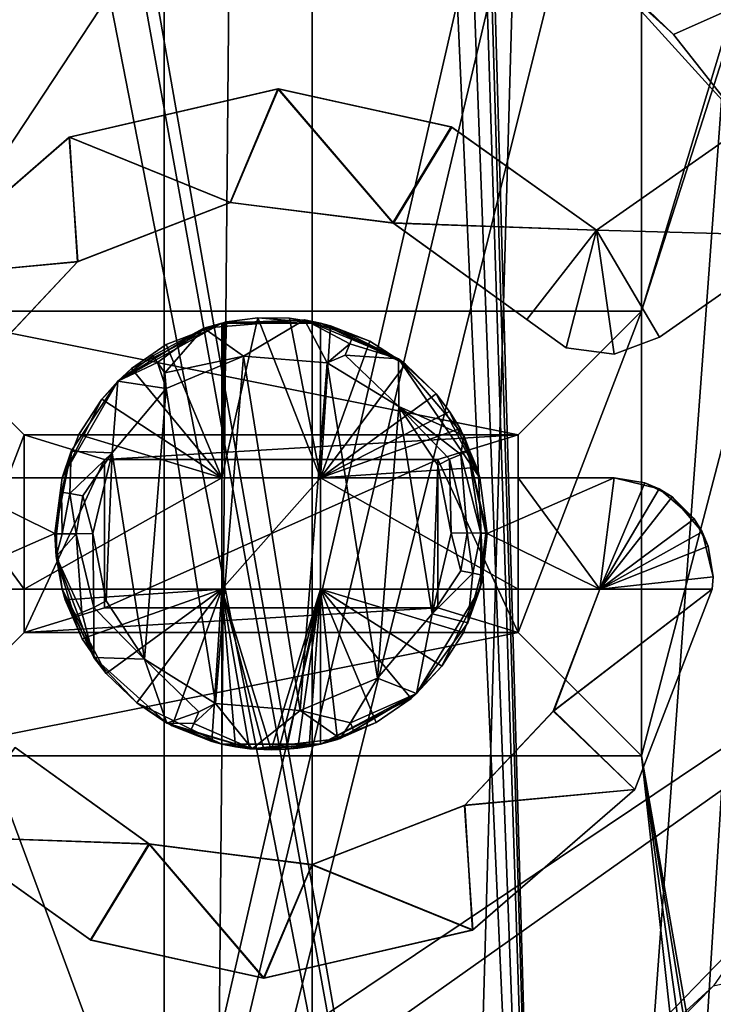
# Model space of a CAD drawing. Extents: x -3 to 104, y -79 to 161.
# Tile 130 of 203: x 65.55 to 71.17, y 48.6 to 56.57. Entities that reach past the tile are written whole.
import ezdxf

# ---------------------------------------------------------------- set-up
doc = ezdxf.new("R2010")
doc.units = 0
doc.header["$MEASUREMENT"] = 0

msp = doc.modelspace()

# ---------------------------------------------------------------- linework, layer by layer
for points in [[(66.720001, 130, -10.3), (63.009998, 0, -10.3), (63.009998, 130, -10.3)], [(66.720001, 0, -10.3), (63.009998, 0, -10.3), (66.720001, 130, -10.3)], [(66.720001, 0, -71.599998), (66.720001, 130, -71.599998), (67.919998, 130, -71.599998)], [(67.919998, 0, -71.599998), (66.720001, 0, -71.599998), (67.919998, 130, -71.599998)], [(66.720001, 130, -71.599998), (66.720001, 0, -10.3), (66.720001, 130, -10.3)], [(66.720001, 0, -71.599998), (66.720001, 0, -10.3), (66.720001, 130, -71.599998)], [(71.629997, 130, -10.3), (67.919998, 0, -10.3), (67.919998, 130, -10.3)], [(71.629997, 0, -10.3), (67.919998, 0, -10.3), (71.629997, 130, -10.3)], [(67.919998, 130, -10.3), (67.919998, 0, -71.599998), (67.919998, 130, -71.599998)], [(67.919998, 0, -10.3), (67.919998, 0, -71.599998), (67.919998, 130, -10.3)], [(60.471001, 19.228001, 17.299999), (60.471001, 126.727997, 17.299999), (72.336403, 70.811302, 17.299999)], [(39.528702, 112.523003), (39.528702, 23.4326), (96.9217, 124.593002)], [(39.528702, 23.4326), (96.9217, 5.4074), (96.9217, 124.593002)], [(5.1713, 6.7213, -72.699997), (95.428703, 123.278999, -72.699997), (5.1713, 123.278999, -72.699997)], [(5.1713, 6.7213, -72.699997), (95.428703, 6.7213, -72.699997), (95.428703, 123.278999, -72.699997)], [(73.5625, 87.685204, -74.699997), (69.927101, 38.094601, -74.699997), (68.6222, 84.107803, -74.699997)], [(73.5625, 87.685204, -74.699997), (70.488503, 38.364899, -74.699997), (69.927101, 38.094601, -74.699997)], [(73.5625, 87.685204, -74.699997), (71.111504, 38.364899, -74.699997), (70.488503, 38.364899, -74.699997)], [(73.5625, 87.685204, -74.699997), (73.5625, 38.3148, -74.699997), (71.111504, 38.364899, -74.699997)], [(37.971001, 29.478001, 18.9), (72.336403, 70.811302, 18.9), (9.6776, 87.4431, 18.9)], [(72.509804, 70.052002, 54.099998), (9.6776, 22.179501, 54.099998), (9.6776, 87.4431, 54.099998)], [(68.6222, 84.107803, -74.699997), (69.927101, 38.094601, -74.699997), (68.566299, 83.989998, -74.699997)], [(68.566299, 83.989998, -74.699997), (69.927101, 38.094601, -74.699997), (68.473198, 83.8965, -74.699997)], [(68.473198, 83.8965, -74.699997), (69.927101, 38.094601, -74.699997), (68.221802, 83.793602, -74.699997)], [(53.037399, 83.789101, -74.699997), (69.927101, 38.094601, -74.699997), (45.672901, 38.094601, -74.699997)], [(60.995499, 83.774101, -74.699997), (69.927101, 38.094601, -74.699997), (53.037399, 83.789101, -74.699997)], [(61.6777, 83.774101, -74.699997), (69.927101, 38.094601, -74.699997), (60.995499, 83.774101, -74.699997)], [(61.9221, 83.774101, -74.699997), (69.927101, 38.094601, -74.699997), (61.6777, 83.774101, -74.699997)], [(67.884399, 83.780998, -74.699997), (69.927101, 38.094601, -74.699997), (61.9221, 83.774101, -74.699997)], [(68.221802, 83.793602, -74.699997), (69.927101, 38.094601, -74.699997), (67.884399, 83.780998, -74.699997)], [(72.509804, 70.052002, 18.9), (72.336403, 70.811302, 18.9), (37.971001, 29.478001, 18.9)], [(60.471001, 19.228001, 17.299999), (72.336403, 70.811302, 17.299999), (72.509804, 70.052002, 17.299999)], [(72.509804, 70.052002, 54.099998), (10.1631, 21.570601, 54.099998), (9.6776, 22.179501, 54.099998)], [(72.509804, 21.570601, 54.099998), (10.1631, 21.570601, 54.099998), (72.509804, 70.052002, 54.099998)], [(39.238899, 29.196899, 18.9), (72.509804, 70.052002, 18.9), (37.971001, 29.478001, 18.9)], [(72.9953, 69.4431, 18.9), (72.509804, 70.052002, 18.9), (39.238899, 29.196899, 18.9)], [(72.509804, 70.052002, 17.299999), (72.9953, 69.4431, 17.299999), (60.471001, 19.228001, 17.299999)], [(70.586403, 54.2113, 55.700001), (75.663101, 70.052002, 55.700001), (75.177597, 69.4431, 55.700001)], [(70.586403, 50.611301, 55.700001), (75.663101, 70.052002, 55.700001), (70.586403, 54.2113, 55.700001)], [(75.663101, 21.570601, 55.700001), (75.663101, 70.052002, 55.700001), (70.586403, 50.611301, 55.700001)], [(80.207298, 56.689499, 18.9), (72.9953, 69.4431, 18.9), (39.238899, 29.196899, 18.9)], [(72.9953, 69.4431, 17.299999), (72.9953, 22.179501, 17.299999), (60.471001, 19.228001, 17.299999)], [(70.586403, 54.2113, 55.700001), (75.177597, 69.4431, 55.700001), (70.586403, 63.311298, 55.700001)], [(64.586403, 54.2113, 55.700001), (70.586403, 63.311298, 55.700001), (64.586403, 63.311298, 55.700001)], [(64.586403, 54.2113, 55.700001), (70.586403, 54.2113, 55.700001), (70.586403, 63.311298, 55.700001)], [(71.520599, 61.958302, 70.414703), (70.341301, 56.9058, 70.591698), (71.426697, 55.710701, 70.581596)], [(70.844002, 56.450699, 69.884903), (71.426697, 55.710701, 70.581596), (70.341301, 56.9058, 70.591698)], [(70.501503, 56.7808, 69.888298), (70.844002, 56.450699, 69.884903), (70.341301, 56.9058, 70.591698)], [(70.501503, 56.7808, 68.937698), (71.899696, 56.922401, 68.8937), (70.844002, 56.450699, 68.934303)], [(70.844002, 56.450699, 68.934303), (71.899696, 56.922401, 68.8937), (71.426697, 55.710701, 68.930496)], [(70.501503, 56.7808, 68.937698), (70.844002, 56.450699, 68.934303), (70.844002, 56.450699, 69.884903)], [(70.501503, 56.7808, 68.937698), (70.844002, 56.450699, 69.884903), (70.501503, 56.7808, 69.888298)], [(40.2691, 28.4063, 18.9), (80.207298, 56.689499, 18.9), (39.238899, 29.196899, 18.9)], [(72.9953, 22.179501, 18.9), (80.207298, 56.689499, 18.9), (40.2691, 28.4063, 18.9)], [(70.844002, 56.450699, 69.884903), (71.426697, 55.710701, 69.881203), (71.426697, 55.710701, 70.581596)], [(70.844002, 56.450699, 69.884903), (70.844002, 56.450699, 68.934303), (71.426697, 55.710701, 69.881203)], [(70.844002, 56.450699, 68.934303), (71.426697, 55.710701, 68.930496), (71.426697, 55.710701, 69.881203)], [(65.951401, 55.6185, 70.030098), (67.639603, 56.010799, 69.980904), (67.255096, 55.090801, 70.005699)], [(67.639603, 56.010799, 69.980904), (65.951401, 55.6185, 70.030098), (67.646797, 56.0107, 70.681)], [(65.951401, 55.6185, 70.030098), (65.955299, 55.620399, 70.730301), (67.646797, 56.0107, 70.681)], [(65.955299, 55.620399, 70.730301), (67.257698, 55.091099, 70.705902), (67.646797, 56.0107, 70.681)], [(67.255096, 55.090801, 70.005699), (67.639603, 56.010799, 69.980904), (68.571098, 54.925201, 69.973602)], [(67.646797, 56.0107, 70.681), (67.257698, 55.091099, 70.705902), (68.5774, 54.922699, 70.673798)], [(68.571098, 54.925201, 69.973602), (67.639603, 56.010799, 69.980904), (69.044502, 55.702599, 69.948799)], [(67.639603, 56.010799, 69.980904), (67.646797, 56.0107, 70.681), (69.048798, 55.700699, 70.649002)], [(69.044502, 55.702599, 69.948799), (67.639603, 56.010799, 69.980904), (69.048798, 55.700699, 70.649002)], [(67.646797, 56.0107, 70.681), (68.5774, 54.922699, 70.673798), (69.048798, 55.700699, 70.649002)], [(68.571098, 54.925201, 69.973602), (69.044502, 55.702599, 69.948799), (70.219902, 54.8657, 69.928902)], [(69.044502, 55.702599, 69.948799), (69.048798, 55.700699, 70.649002), (70.219902, 54.8657, 70.628998)], [(70.219902, 54.8657, 69.928902), (69.044502, 55.702599, 69.948799), (70.219902, 54.8657, 70.628998)], [(70.219902, 54.8657, 70.628998), (71.900803, 54.8218, 70.580803), (71.426697, 55.710701, 70.581596)], [(70.219902, 54.8657, 69.928902), (71.426697, 55.710701, 69.881203), (71.900803, 54.821899, 69.880699)], [(70.219902, 54.8657, 70.628998), (71.426697, 55.710701, 70.581596), (70.219902, 54.8657, 69.928902)], [(70.219902, 54.8657, 69.928902), (71.426697, 55.710701, 70.581596), (71.426697, 55.710701, 69.881203)], [(69.048798, 55.700699, 70.649002), (68.5774, 54.922699, 70.673798), (70.219902, 54.8657, 70.628998)], [(64.641502, 54.481701, 70.077904), (64.642303, 54.4828, 70.778099), (65.955299, 55.620399, 70.730301)], [(65.951401, 55.6185, 70.030098), (64.641502, 54.481701, 70.077904), (65.955299, 55.620399, 70.730301)], [(64.641502, 54.481701, 70.077904), (65.951401, 55.6185, 70.030098), (66.022003, 54.611801, 70.043198)], [(64.642303, 54.4828, 70.778099), (66.0187, 54.609402, 70.743599), (65.955299, 55.620399, 70.730301)], [(66.022003, 54.611801, 70.043198), (65.951401, 55.6185, 70.030098), (67.255096, 55.090801, 70.005699)], [(65.955299, 55.620399, 70.730301), (66.0187, 54.609402, 70.743599), (67.257698, 55.091099, 70.705902)], [(66.0187, 54.609402, 70.743599), (66.022003, 54.611801, 70.043198), (67.257698, 55.091099, 70.705902)], [(66.022003, 54.611801, 70.043198), (67.255096, 55.090801, 70.005699), (67.257698, 55.091099, 70.705902)], [(67.257698, 55.091099, 70.705902), (67.255096, 55.090801, 70.005699), (68.5774, 54.922699, 70.673798)], [(67.255096, 55.090801, 70.005699), (68.571098, 54.925201, 69.973602), (68.5774, 54.922699, 70.673798)], [(68.5774, 54.922699, 70.673798), (68.571098, 54.925201, 69.973602), (69.657303, 54.1437, 70.653801)], [(68.571098, 54.925201, 69.973602), (69.657204, 54.143799, 69.954002), (69.657303, 54.1437, 70.653801)], [(68.571098, 54.925201, 69.973602), (70.219902, 54.8657, 69.928902), (69.657204, 54.143799, 69.954002)], [(68.5774, 54.922699, 70.673798), (69.657303, 54.1437, 70.653801), (70.219902, 54.8657, 70.628998)], [(69.657204, 54.143799, 69.954002), (70.219902, 54.8657, 69.928902), (69.974602, 53.914001, 69.947701)], [(70.219902, 54.8657, 70.628998), (69.657303, 54.1437, 70.653801), (69.974602, 53.914001, 70.648102)], [(70.219902, 54.8657, 70.628998), (69.974602, 53.914001, 70.648102), (70.363197, 53.862499, 70.637703)], [(69.974602, 53.914001, 69.947701), (70.219902, 54.8657, 69.928902), (70.363197, 53.862499, 69.937302)], [(70.219902, 54.8657, 70.628998), (70.363197, 53.862499, 70.637703), (70.729599, 54.001801, 70.625099)], [(70.219902, 54.8657, 70.628998), (70.729599, 54.001801, 70.625099), (71.900803, 54.8218, 70.580803)], [(70.729599, 54.001801, 69.925301), (70.219902, 54.8657, 69.928902), (71.900803, 54.821899, 69.880699)], [(70.363197, 53.862499, 69.937302), (70.219902, 54.8657, 69.928902), (70.729599, 54.001801, 69.925301)], [(71.900803, 54.8218, 70.580803), (70.729599, 54.001801, 69.925301), (71.900803, 54.821899, 69.880699)], [(71.900803, 54.8218, 70.580803), (70.729599, 54.001801, 70.625099), (70.729599, 54.001801, 69.925301)], [(64.641502, 54.481701, 70.077904), (66.022003, 54.611801, 70.043198), (65.301498, 53.849701, 70.069801)], [(64.642303, 54.4828, 70.778099), (65.298401, 53.8447, 70.770203), (66.0187, 54.609402, 70.743599)], [(65.298401, 53.8447, 70.770203), (65.301498, 53.849701, 70.069801), (66.0187, 54.609402, 70.743599)], [(65.301498, 53.849701, 70.069801), (66.022003, 54.611801, 70.043198), (66.0187, 54.609402, 70.743599)], [(64.586403, 54.2113, 55.700001), (64.586403, 54.2113, 57.200001), (70.586403, 54.2113, 55.700001)], [(70.586403, 54.2113, 55.700001), (64.586403, 54.2113, 57.200001), (70.586403, 54.2113, 57.200001)], [(69.586403, 53.2113, 57.5), (64.586403, 54.2113, 57.200001), (65.586403, 53.2113, 57.5)], [(70.586403, 54.2113, 57.200001), (64.586403, 54.2113, 57.200001), (69.586403, 53.2113, 57.5)], [(64.586403, 54.2113, 57.200001), (64.586403, 50.611301, 57.200001), (65.586403, 53.2113, 57.5)], [(69.586403, 51.611301, 57.5), (70.586403, 54.2113, 57.200001), (69.586403, 53.2113, 57.5)], [(70.586403, 50.611301, 57.200001), (70.586403, 54.2113, 57.200001), (69.586403, 51.611301, 57.5)], [(70.586403, 54.2113, 57.200001), (70.586403, 50.611301, 55.700001), (70.586403, 54.2113, 55.700001)], [(70.586403, 50.611301, 57.200001), (70.586403, 50.611301, 55.700001), (70.586403, 54.2113, 57.200001)], [(67.186302, 54.114899, 70.720497), (66.345802, 53.645599, 70.9944), (67.0429, 54.074402, 70.976898)], [(66.455002, 53.746399, 70.042603), (66.345802, 53.645599, 70.9944), (67.186302, 54.114899, 70.720497)], [(66.736702, 53.9412, 70.033501), (66.455002, 53.746399, 70.042603), (67.186302, 54.114899, 70.720497)], [(67.186302, 54.114899, 70.020203), (66.736702, 53.9412, 70.033501), (67.186302, 54.114899, 70.720497)], [(67.186302, 54.114899, 70.020203), (67.186302, 52.861301, 70.032303), (66.736702, 53.9412, 70.033501)], [(67.857803, 54.140202, 70.958504), (67.186302, 54.114899, 70.720497), (67.0429, 54.074402, 70.976898)], [(67.857803, 54.140202, 70.958504), (67.0429, 54.074402, 70.976898), (67.3638, 53.845699, 71.268097)], [(67.478798, 54.158001, 58.200001), (67.186302, 52.861301, 58.200001), (67.2257, 54.123699, 58.200001)], [(67.986397, 52.861301, 58.200001), (67.186302, 52.861301, 58.200001), (67.478798, 54.158001, 58.200001)], [(67.986397, 54.114899, 70.699799), (67.186302, 54.114899, 70.720497), (67.857803, 54.140202, 70.958504)], [(67.2257, 54.123699, 58.200001), (67.186302, 52.861301, 58.200001), (67.212502, 54.120899, 58.200001)], [(67.186302, 54.114899, 70.020203), (67.2257, 54.123699, 70.019096), (67.199402, 54.117901, 58.200001)], [(67.186302, 54.114899, 70.720497), (67.2257, 54.123699, 70.019096), (67.186302, 54.114899, 70.020203)], [(67.186302, 54.114899, 70.720497), (67.986397, 54.114899, 70.699799), (67.2257, 54.123699, 70.019096)], [(67.212502, 54.120899, 58.200001), (67.186302, 52.861301, 58.200001), (67.199402, 54.117901, 58.200001)], [(67.199402, 54.117901, 58.200001), (67.186302, 52.861301, 58.200001), (67.186302, 54.114899, 58.200001)], [(67.186302, 54.114899, 70.020203), (67.199402, 54.117901, 58.200001), (67.186302, 54.114899, 58.200001)], [(67.186302, 52.861301, 58.200001), (67.186302, 54.114899, 70.020203), (67.186302, 54.114899, 58.200001)], [(67.186302, 52.861301, 58.200001), (67.186302, 52.861301, 70.032303), (67.186302, 54.114899, 70.020203)], [(67.2257, 54.123699, 70.019096), (67.212502, 54.120899, 58.200001), (67.199402, 54.117901, 58.200001)], [(67.2257, 54.123699, 70.019096), (67.2257, 54.123699, 58.200001), (67.212502, 54.120899, 58.200001)], [(67.2257, 54.123699, 70.019096), (67.478798, 54.158001, 58.200001), (67.2257, 54.123699, 58.200001)], [(67.2257, 54.123699, 70.019096), (67.986397, 54.114899, 69.999496), (67.478798, 54.158001, 58.200001)], [(67.986397, 54.114899, 70.699799), (67.986397, 54.114899, 69.999496), (67.2257, 54.123699, 70.019096)], [(67.857803, 54.140202, 70.958504), (67.3638, 53.845699, 71.268097), (68.041298, 53.793301, 71.251099)], [(67.7342, 54.154999, 58.200001), (67.986397, 52.861301, 58.200001), (67.478798, 54.158001, 58.200001)], [(67.986397, 54.114899, 69.999496), (67.7342, 54.154999, 58.200001), (67.478798, 54.158001, 58.200001)], [(67.986397, 54.114899, 58.200001), (67.986397, 52.861301, 58.200001), (67.7342, 54.154999, 58.200001)], [(67.986397, 54.114899, 69.999496), (67.986397, 54.114899, 58.200001), (67.7342, 54.154999, 58.200001)], [(68.617203, 53.825699, 70.943298), (67.986397, 54.114899, 70.699799), (67.857803, 54.140202, 70.958504)], [(68.224197, 53.947102, 71.158997), (67.857803, 54.140202, 70.958504), (68.041298, 53.793301, 71.251099)], [(68.247002, 54.007999, 71.057297), (68.617203, 53.825699, 70.943298), (67.857803, 54.140202, 70.958504)], [(68.247002, 54.007999, 71.057297), (67.857803, 54.140202, 70.958504), (68.224197, 53.947102, 71.158997)], [(68.0681, 54.0937, 69.997597), (67.986397, 54.114899, 69.999496), (67.986397, 54.114899, 70.699799)], [(68.386497, 53.967602, 69.990501), (68.0681, 54.0937, 69.997597), (67.986397, 54.114899, 70.699799)], [(68.675102, 53.781399, 69.984802), (67.986397, 54.114899, 70.699799), (68.617203, 53.825699, 70.943298)], [(68.675102, 53.781399, 69.984802), (68.386497, 53.967602, 69.990501), (67.986397, 54.114899, 70.699799)], [(67.986397, 54.114899, 69.999496), (67.986397, 52.861301, 58.200001), (67.986397, 54.114899, 58.200001)], [(67.986504, 52.861301, 70.011497), (67.986397, 52.861301, 58.200001), (67.986397, 54.114899, 69.999496)], [(67.986397, 54.114899, 69.999496), (68.0681, 54.0937, 69.997597), (67.986504, 52.861301, 70.011497)], [(69.657204, 54.143799, 69.954002), (69.974602, 53.914001, 70.648102), (69.657303, 54.1437, 70.653801)], [(69.657204, 54.143799, 69.954002), (69.974602, 53.914001, 69.947701), (69.974602, 53.914001, 70.648102)], [(66.627899, 53.849998, 71.0951), (67.0429, 54.074402, 70.976898), (66.345802, 53.645599, 70.9944)], [(66.627899, 53.849998, 71.0951), (66.667503, 53.7957, 71.198097), (67.0429, 54.074402, 70.976898)], [(66.667503, 53.7957, 71.198097), (66.726196, 53.711201, 71.265404), (67.0429, 54.074402, 70.976898)], [(66.726196, 53.711201, 71.265404), (67.3638, 53.845699, 71.268097), (67.0429, 54.074402, 70.976898)], [(68.0681, 54.0937, 69.997597), (68.386497, 53.967602, 69.990501), (67.986504, 52.861301, 70.011497)], [(68.675102, 53.781399, 69.984802), (67.986504, 52.861301, 70.011497), (68.386497, 53.967602, 69.990501)], [(68.247002, 54.007999, 71.057297), (68.224197, 53.947102, 71.158997), (68.617203, 53.825699, 70.943298)], [(70.363197, 53.862499, 69.937302), (70.729599, 54.001801, 69.925301), (70.729599, 54.001801, 70.625099)], [(70.363197, 53.862499, 69.937302), (70.729599, 54.001801, 70.625099), (70.363197, 53.862499, 70.637703)], [(67.186302, 52.861301, 70.032303), (66.455002, 53.746399, 70.042603), (66.736702, 53.9412, 70.033501)], [(68.224197, 53.947102, 71.158997), (68.041298, 53.793301, 71.251099), (68.187302, 53.854198, 71.226898)], [(68.224197, 53.947102, 71.158997), (68.187302, 53.854198, 71.226898), (68.617203, 53.825699, 70.943298)], [(69.974602, 53.914001, 69.947701), (70.363197, 53.862499, 70.637703), (69.974602, 53.914001, 70.648102)], [(69.974602, 53.914001, 69.947701), (70.363197, 53.862499, 69.937302), (70.363197, 53.862499, 70.637703)], [(66.627899, 53.849998, 71.0951), (66.345802, 53.645599, 70.9944), (66.667503, 53.7957, 71.198097)], [(66.667503, 53.7957, 71.198097), (66.345802, 53.645599, 70.9944), (66.737503, 53.584599, 71.287003)], [(66.667503, 53.7957, 71.198097), (66.737503, 53.584599, 71.287003), (66.726196, 53.711201, 71.265404)], [(66.726196, 53.711201, 71.265404), (66.737503, 53.584599, 71.287003), (67.3638, 53.845699, 71.268097)], [(66.737503, 53.584599, 71.287003), (67.136902, 51.035999, 71.291199), (67.3638, 53.845699, 71.268097)], [(67.3638, 53.845699, 71.268097), (67.136902, 51.035999, 71.291199), (67.820503, 50.979698, 71.273499)], [(67.3638, 53.845699, 71.268097), (67.820503, 50.979698, 71.273499), (68.041298, 53.793301, 71.251099)], [(68.041298, 53.793301, 71.251099), (67.820503, 50.979698, 71.273499), (68.448196, 51.240101, 71.256798)], [(68.187302, 53.854198, 71.226898), (68.041298, 53.793301, 71.251099), (68.620796, 53.438301, 71.2397)], [(68.041298, 53.793301, 71.251099), (68.448196, 51.240101, 71.256798), (68.620796, 53.438301, 71.2397)], [(68.187302, 53.854198, 71.226898), (68.620796, 53.438301, 71.2397), (68.617203, 53.825699, 70.943298)], [(69.277496, 52.861301, 70.676399), (68.617203, 53.825699, 70.943298), (69.1465, 53.203602, 70.9347)], [(68.9216, 53.5425, 69.980598), (68.617203, 53.825699, 70.943298), (69.277496, 52.861301, 70.676399)], [(68.9216, 53.5425, 69.980598), (68.675102, 53.781399, 69.984802), (68.617203, 53.825699, 70.943298)], [(69.1465, 53.203602, 70.9347), (68.617203, 53.825699, 70.943298), (68.620796, 53.438301, 71.2397)], [(66.455002, 53.746399, 70.042603), (66.215897, 53.4995, 70.051102), (66.345802, 53.645599, 70.9944)], [(67.186302, 52.861301, 70.032303), (66.215897, 53.4995, 70.051102), (66.455002, 53.746399, 70.042603)], [(68.9216, 53.5425, 69.980598), (67.986504, 52.861301, 70.011497), (68.675102, 53.781399, 69.984802)], [(66.345802, 53.645599, 70.9944), (65.895203, 52.861301, 70.764), (65.967903, 53.0769, 71.0056)], [(66.215897, 53.4995, 70.051102), (65.895203, 52.861301, 70.764), (66.345802, 53.645599, 70.9944)], [(66.345802, 53.645599, 70.9944), (65.967903, 53.0769, 71.0056), (66.298599, 53.065498, 71.303101)], [(66.345802, 53.645599, 70.9944), (66.298599, 53.065498, 71.303101), (66.737503, 53.584599, 71.287003)], [(66.298599, 53.065498, 71.303101), (66.560699, 51.394699, 71.305298), (66.737503, 53.584599, 71.287003)], [(66.737503, 53.584599, 71.287003), (66.560699, 51.394699, 71.305298), (67.136902, 51.035999, 71.291199)], [(66.215897, 53.4995, 70.051102), (66.030296, 53.211899, 70.058296), (65.895203, 52.861301, 70.764)], [(67.186302, 52.861301, 70.032303), (66.030296, 53.211899, 70.058296), (66.215897, 53.4995, 70.051102)], [(69.031197, 53.398602, 69.978996), (67.986504, 52.861301, 70.011497), (68.9216, 53.5425, 69.980598)], [(69.031197, 53.398602, 69.978996), (68.9216, 53.5425, 69.980598), (69.277496, 52.861301, 70.676399)], [(69.116302, 53.260899, 69.977898), (67.986504, 52.861301, 70.011497), (69.031197, 53.398602, 69.978996)], [(68.620796, 53.438301, 71.2397), (68.448196, 51.240101, 71.256798), (68.889702, 51.760799, 71.243797)], [(69.031197, 53.013901, 71.212303), (68.620796, 53.438301, 71.2397), (68.935501, 52.9655, 71.235603)], [(69.122597, 53.052299, 71.144302), (68.620796, 53.438301, 71.2397), (69.031197, 53.013901, 71.212303)], [(69.122597, 53.052299, 71.144302), (69.1465, 53.203602, 70.9347), (68.620796, 53.438301, 71.2397)], [(68.620796, 53.438301, 71.2397), (68.889702, 51.760799, 71.243797), (68.935501, 52.9655, 71.235603)], [(69.116302, 53.260899, 69.977898), (69.031197, 53.398602, 69.978996), (69.277496, 52.861301, 70.676399)], [(69.252701, 52.945999, 69.976898), (67.986504, 52.861301, 70.011497), (69.116302, 53.260899, 69.977898)], [(69.252701, 52.945999, 69.976898), (69.116302, 53.260899, 69.977898), (69.277496, 52.861301, 70.676399)], [(65.586403, 53.2113, 57.5), (64.586403, 50.611301, 57.200001), (65.586403, 51.611301, 57.5)], [(65.586403, 53.2113, 57.5), (66.236397, 53.011299, 57.5), (69.586403, 53.2113, 57.5)], [(65.586403, 51.611301, 57.5), (66.236397, 53.011299, 57.5), (65.586403, 53.2113, 57.5)], [(66.030296, 53.211899, 70.058296), (65.895203, 52.861301, 70.064499), (65.895203, 52.861301, 70.764)], [(67.186302, 52.861301, 70.032303), (65.895203, 52.861301, 70.064499), (66.030296, 53.211899, 70.058296)], [(66.236397, 53.011299, 57.5), (68.936401, 53.011299, 57.5), (69.586403, 53.2113, 57.5)], [(69.586403, 51.611301, 57.5), (69.586403, 53.2113, 57.5), (68.936401, 53.011299, 57.5)], [(69.181801, 53.0774, 71.0429), (69.1465, 53.203602, 70.9347), (69.122597, 53.052299, 71.144302)], [(69.336403, 52.4128, 70.934402), (69.277496, 52.861301, 70.676399), (69.1465, 53.203602, 70.9347)], [(69.181801, 53.0774, 71.0429), (69.336403, 52.4128, 70.934402), (69.1465, 53.203602, 70.9347)], [(65.895203, 52.861301, 70.764), (65.836403, 52.409698, 71.011902), (65.967903, 53.0769, 71.0056)], [(65.8908, 52.747101, 71.1194), (65.967903, 53.0769, 71.0056), (65.836403, 52.409698, 71.011902)], [(65.8908, 52.747101, 71.1194), (65.958298, 52.735001, 71.223099), (65.967903, 53.0769, 71.0056)], [(65.958298, 52.735001, 71.223099), (66.298599, 53.065498, 71.303101), (65.967903, 53.0769, 71.0056)], [(69.181801, 53.0774, 71.0429), (69.122597, 53.052299, 71.144302), (69.283302, 52.415401, 71.107101)], [(69.181801, 53.0774, 71.0429), (69.283302, 52.415401, 71.107101), (69.324203, 52.414501, 71.021599)], [(69.181801, 53.0774, 71.0429), (69.324203, 52.414501, 71.021599), (69.336403, 52.4128, 70.934402)], [(65.586403, 51.611301, 57.5), (66.236397, 51.811298, 57.5), (66.236397, 53.011299, 57.5)], [(65.958298, 52.735001, 71.223099), (66.061302, 52.7155, 71.2901), (66.298599, 53.065498, 71.303101)], [(66.061302, 52.7155, 71.2901), (66.143501, 52.411999, 71.311798), (66.298599, 53.065498, 71.303101)], [(66.143501, 52.411999, 71.311798), (66.250702, 51.866299, 71.311699), (66.298599, 53.065498, 71.303101)], [(66.236397, 53.011299, 57.5), (66.236397, 53.011299, 58.200001), (68.936401, 53.011299, 57.5)], [(68.936401, 53.011299, 57.5), (66.236397, 53.011299, 58.200001), (68.936401, 53.011299, 58.200001)], [(66.236397, 51.811298, 57.5), (66.236397, 53.011299, 58.200001), (66.236397, 53.011299, 57.5)], [(66.236397, 51.811298, 58.200001), (66.236397, 53.011299, 58.200001), (66.236397, 51.811298, 57.5)], [(66.236397, 51.811298, 58.200001), (68.936401, 53.011299, 58.200001), (66.236397, 53.011299, 58.200001)], [(66.236397, 51.811298, 58.200001), (68.936401, 51.811298, 58.200001), (68.936401, 53.011299, 58.200001)], [(66.298599, 53.065498, 71.303101), (66.250702, 51.866299, 71.311699), (66.560699, 51.394699, 71.305298)], [(69.031197, 53.013901, 71.212303), (68.935501, 52.9655, 71.235603), (69.044899, 52.4142, 71.236603)], [(68.936401, 51.811298, 57.5), (69.586403, 51.611301, 57.5), (68.936401, 53.011299, 57.5)], [(68.936401, 53.011299, 57.5), (68.936401, 51.811298, 58.200001), (68.936401, 51.811298, 57.5)], [(68.936401, 53.011299, 58.200001), (68.936401, 51.811298, 58.200001), (68.936401, 53.011299, 57.5)], [(69.122597, 53.052299, 71.144302), (69.031197, 53.013901, 71.212303), (69.175003, 52.415798, 71.202797)], [(69.031197, 53.013901, 71.212303), (69.044899, 52.4142, 71.236603), (69.175003, 52.415798, 71.202797)], [(69.122597, 53.052299, 71.144302), (69.175003, 52.415798, 71.202797), (69.283302, 52.415401, 71.107101)], [(69.277496, 52.861301, 69.976799), (67.986504, 52.861301, 70.011497), (69.252701, 52.945999, 69.976898)], [(68.935501, 52.9655, 71.235603), (68.889702, 51.760799, 71.243797), (69.044899, 52.4142, 71.236603)], [(69.277496, 52.861301, 69.976799), (69.252701, 52.945999, 69.976898), (69.277496, 52.861301, 70.676399)], [(64.924202, 52.861301, 70.787201), (64.808403, 51.9613, 70.795403), (65.836403, 52.411301, 70.766899)], [(64.808403, 51.9613, 70.095901), (64.924202, 52.861301, 70.087799), (65.586403, 51.9613, 70.077499)], [(64.924202, 52.861301, 70.787201), (65.836403, 52.411301, 70.766899), (65.895203, 52.861301, 70.764)], [(64.924202, 52.861301, 70.087799), (64.924202, 52.861301, 70.787201), (65.586403, 52.861301, 70.071999)], [(65.586403, 52.861301, 70.071999), (64.924202, 52.861301, 70.787201), (65.895203, 52.861301, 70.764)], [(65.586403, 51.9613, 70.077499), (64.924202, 52.861301, 70.087799), (65.586403, 52.861301, 70.071999)], [(65.586403, 52.861301, 58.200001), (65.895203, 52.861301, 70.064499), (67.186302, 52.861301, 58.200001)], [(65.586403, 52.861301, 58.200001), (65.586403, 52.861301, 70.071999), (65.895203, 52.861301, 70.064499)], [(65.586403, 52.861301, 70.071999), (65.895203, 52.861301, 70.764), (65.895203, 52.861301, 70.064499)], [(65.586403, 51.9613, 58.200001), (65.586403, 51.9613, 70.077499), (65.586403, 52.861301, 70.071999)], [(65.586403, 51.9613, 58.200001), (65.586403, 52.861301, 70.071999), (65.586403, 52.861301, 58.200001)], [(67.186302, 52.861301, 58.200001), (65.586403, 51.9613, 58.200001), (65.586403, 52.861301, 58.200001)], [(67.186302, 51.9613, 58.200001), (65.586403, 51.9613, 58.200001), (67.186302, 52.861301, 58.200001)], [(65.895203, 52.861301, 70.764), (65.836403, 52.411301, 70.766899), (65.836403, 52.409698, 71.011902)], [(67.186302, 52.861301, 58.200001), (65.895203, 52.861301, 70.064499), (67.186302, 52.861301, 70.032303)], [(67.986397, 52.861301, 58.200001), (67.186302, 51.9613, 58.200001), (67.186302, 52.861301, 58.200001)], [(67.986397, 51.9613, 58.200001), (67.186302, 51.9613, 58.200001), (67.986397, 52.861301, 58.200001)], [(67.986397, 52.861301, 58.200001), (69.277496, 52.861301, 69.976799), (69.586403, 52.861301, 58.200001)], [(67.986397, 52.861301, 58.200001), (67.986504, 52.861301, 70.011497), (69.277496, 52.861301, 69.976799)], [(69.586403, 51.9613, 58.200001), (67.986397, 52.861301, 58.200001), (69.586403, 52.861301, 58.200001)], [(69.586403, 51.9613, 58.200001), (67.986397, 51.9613, 58.200001), (67.986397, 52.861301, 58.200001)], [(69.277496, 52.861301, 70.676399), (69.336403, 52.411301, 70.677803), (70.364304, 52.861301, 70.646004)], [(69.586403, 52.861301, 58.200001), (69.277496, 52.861301, 69.976799), (69.586403, 52.861301, 69.9683)], [(69.277496, 52.861301, 69.976799), (69.277496, 52.861301, 70.676399), (69.586403, 52.861301, 69.9683)], [(69.586403, 52.861301, 69.9683), (69.277496, 52.861301, 70.676399), (70.364304, 52.861301, 70.646004)], [(69.336403, 52.411301, 70.677803), (69.277496, 52.861301, 70.676399), (69.336403, 52.4128, 70.934402)], [(69.336403, 52.411301, 70.677803), (70.248596, 51.9613, 70.6548), (70.364304, 52.861301, 70.646004)], [(70.364403, 52.861301, 69.946503), (70.248596, 51.9613, 69.9552), (69.586403, 52.861301, 69.9683)], [(70.248596, 51.9613, 69.9552), (69.586403, 51.9613, 69.973701), (69.586403, 52.861301, 69.9683)], [(70.364403, 52.861301, 69.946503), (69.586403, 52.861301, 69.9683), (70.364304, 52.861301, 70.646004)], [(69.586403, 52.861301, 69.9683), (69.586403, 51.9613, 58.200001), (69.586403, 52.861301, 58.200001)], [(69.586403, 51.9613, 69.973701), (69.586403, 51.9613, 58.200001), (69.586403, 52.861301, 69.9683)], [(70.364304, 52.861301, 70.646004), (70.248596, 51.9613, 70.6548), (70.7276, 52.773998, 70.6371)], [(70.611603, 52.822102, 69.939796), (70.248596, 51.9613, 69.9552), (70.364403, 52.861301, 69.946503)], [(70.611603, 52.822102, 69.939796), (70.364403, 52.861301, 69.946503), (70.364304, 52.861301, 70.646004)], [(70.611603, 52.822102, 69.939796), (70.364304, 52.861301, 70.646004), (70.7276, 52.773998, 70.6371)], [(70.834602, 52.708401, 69.934196), (70.248596, 51.9613, 69.9552), (70.611603, 52.822102, 69.939796)], [(70.7276, 52.773998, 70.6371), (70.248596, 51.9613, 70.6548), (71.011597, 52.531399, 70.630501)], [(70.834602, 52.708401, 69.934196), (70.611603, 52.822102, 69.939796), (70.7276, 52.773998, 70.6371)], [(70.834602, 52.708401, 69.934196), (70.7276, 52.773998, 70.6371), (71.011597, 52.531399, 70.630501)], [(65.8908, 52.747101, 71.1194), (65.836403, 52.409698, 71.011902), (65.849998, 52.4091, 71.101196)], [(65.8908, 52.747101, 71.1194), (65.849998, 52.4091, 71.101196), (65.893898, 52.409302, 71.1884)], [(65.8908, 52.747101, 71.1194), (65.893898, 52.409302, 71.1884), (65.958298, 52.735001, 71.223099)], [(65.958298, 52.735001, 71.223099), (65.893898, 52.409302, 71.1884), (66.008698, 52.41, 71.283302)], [(65.958298, 52.735001, 71.223099), (66.008698, 52.41, 71.283302), (66.061302, 52.7155, 71.2901)], [(66.061302, 52.7155, 71.2901), (66.008698, 52.41, 71.283302), (66.143501, 52.411999, 71.311798)], [(71.077202, 52.4244, 69.928902), (70.248596, 51.9613, 69.9552), (70.834602, 52.708401, 69.934196)], [(71.077202, 52.4244, 69.928902), (70.834602, 52.708401, 69.934196), (71.011597, 52.531399, 70.630501)], [(70.248596, 51.9613, 70.6548), (71.125198, 52.308399, 70.628197), (71.011597, 52.531399, 70.630501)], [(71.077202, 52.4244, 69.928902), (71.011597, 52.531399, 70.630501), (71.125198, 52.308399, 70.628197)], [(64.808403, 51.9613, 70.795403), (65.895203, 51.9613, 70.769501), (65.836403, 52.411301, 70.766899)], [(65.836403, 52.411301, 70.766899), (65.846497, 52.224602, 71.012604), (65.836403, 52.409698, 71.011902)], [(65.836403, 52.411301, 70.766899), (65.895203, 51.9613, 70.769501), (65.846497, 52.224602, 71.012604)], [(65.836403, 52.409698, 71.011902), (65.846497, 52.224602, 71.012604), (65.849998, 52.4091, 71.101196)], [(65.846497, 52.224602, 71.012604), (66.008698, 52.41, 71.283302), (65.893898, 52.409302, 71.1884)], [(66.054604, 51.772499, 71.2257), (66.008698, 52.41, 71.283302), (65.846497, 52.224602, 71.012604)], [(65.849998, 52.4091, 71.101196), (65.846497, 52.224602, 71.012604), (65.893898, 52.409302, 71.1884)], [(66.151604, 51.812401, 71.292801), (66.143501, 52.411999, 71.311798), (66.008698, 52.41, 71.283302)], [(66.054604, 51.772499, 71.2257), (66.151604, 51.812401, 71.292801), (66.008698, 52.41, 71.283302)], [(66.151604, 51.812401, 71.292801), (66.250702, 51.866299, 71.311699), (66.143501, 52.411999, 71.311798)], [(69.122902, 52.1096, 71.215599), (69.044899, 52.4142, 71.236603), (68.889702, 51.760799, 71.243797)], [(69.122902, 52.1096, 71.215599), (69.175003, 52.415798, 71.202797), (69.044899, 52.4142, 71.236603)], [(69.2201, 52.089699, 71.147598), (69.175003, 52.415798, 71.202797), (69.122902, 52.1096, 71.215599)], [(69.2201, 52.089699, 71.147598), (69.283302, 52.415401, 71.107101), (69.175003, 52.415798, 71.202797)], [(69.283096, 52.076099, 71.046097), (69.283302, 52.415401, 71.107101), (69.2201, 52.089699, 71.147598)], [(69.336403, 52.411301, 70.677803), (69.277496, 51.9613, 70.6819), (70.248596, 51.9613, 70.6548)], [(69.277496, 51.9613, 70.6819), (69.336403, 52.411301, 70.677803), (69.297302, 52.044102, 70.937103)], [(69.283096, 52.076099, 71.046097), (69.324203, 52.414501, 71.021599), (69.283302, 52.415401, 71.107101)], [(69.283096, 52.076099, 71.046097), (69.336403, 52.4128, 70.934402), (69.324203, 52.414501, 71.021599)], [(69.283096, 52.076099, 71.046097), (69.297302, 52.044102, 70.937103), (69.336403, 52.4128, 70.934402)], [(69.336403, 52.411301, 70.677803), (69.336403, 52.4128, 70.934402), (69.297302, 52.044102, 70.937103)], [(71.164398, 52.061298, 69.928299), (70.248596, 51.9613, 69.9552), (71.077202, 52.4244, 69.928902)], [(71.164398, 52.061298, 69.928299), (71.077202, 52.4244, 69.928902), (71.125198, 52.308399, 70.628197)], [(70.248596, 51.9613, 70.6548), (71.164299, 52.061298, 70.627602), (71.125198, 52.308399, 70.628197)], [(71.164398, 52.061298, 69.928299), (71.125198, 52.308399, 70.628197), (71.164299, 52.061298, 70.627602)], [(65.895203, 51.9613, 70.769501), (66.152, 51.408901, 71.009903), (65.846497, 52.224602, 71.012604)], [(65.991096, 51.7467, 71.122002), (65.846497, 52.224602, 71.012604), (66.152, 51.408901, 71.009903)], [(65.991096, 51.7467, 71.122002), (66.054604, 51.772499, 71.2257), (65.846497, 52.224602, 71.012604)], [(69.2201, 52.089699, 71.147598), (69.122902, 52.1096, 71.215599), (68.889702, 51.760799, 71.243797)], [(69.2201, 52.089699, 71.147598), (68.889702, 51.760799, 71.243797), (69.180298, 51.688702, 70.941498)], [(69.283096, 52.076099, 71.046097), (69.2201, 52.089699, 71.147598), (69.180298, 51.688702, 70.941498)], [(69.283096, 52.076099, 71.046097), (69.180298, 51.688702, 70.941498), (69.297302, 52.044102, 70.937103)], [(69.277496, 51.9613, 70.6819), (69.297302, 52.044102, 70.937103), (69.180298, 51.688702, 70.941498)], [(70.248596, 51.9613, 70.6548), (71.158096, 51.9613, 70.6287), (71.164299, 52.061298, 70.627602)], [(71.158096, 51.9613, 69.929001), (70.248596, 51.9613, 69.9552), (71.164398, 52.061298, 69.928299)], [(71.158096, 51.9613, 69.929001), (71.164299, 52.061298, 70.627602), (71.158096, 51.9613, 70.6287)], [(71.158096, 51.9613, 69.929001), (71.164398, 52.061298, 69.928299), (71.164299, 52.061298, 70.627602)], [(65.586403, 51.9613, 70.077499), (64.808403, 51.9613, 70.795403), (64.808403, 51.9613, 70.095901)], [(65.895203, 51.9613, 70.769501), (64.808403, 51.9613, 70.795403), (65.586403, 51.9613, 70.077499)], [(67.186302, 51.9613, 58.200001), (65.895203, 51.9613, 70.07), (65.586403, 51.9613, 58.200001)], [(65.895203, 51.9613, 70.07), (65.586403, 51.9613, 70.077499), (65.586403, 51.9613, 58.200001)], [(65.895203, 51.9613, 70.07), (65.895203, 51.9613, 70.769501), (65.586403, 51.9613, 70.077499)], [(67.186302, 51.9613, 70.037697), (65.895203, 51.9613, 70.07), (67.186302, 51.9613, 58.200001)], [(66.251701, 51.2794, 70.0634), (66.152, 51.408901, 71.009903), (65.895203, 51.9613, 70.769501)], [(66.057198, 51.560299, 70.067497), (66.251701, 51.2794, 70.0634), (65.895203, 51.9613, 70.769501)], [(65.920303, 51.875801, 70.069702), (66.057198, 51.560299, 70.067497), (65.895203, 51.9613, 70.769501)], [(65.895203, 51.9613, 70.07), (65.920303, 51.875801, 70.069702), (65.895203, 51.9613, 70.769501)], [(65.895203, 51.9613, 70.07), (67.186302, 51.9613, 70.037697), (65.920303, 51.875801, 70.069702)], [(65.920303, 51.875801, 70.069702), (67.186302, 51.9613, 70.037697), (66.057198, 51.560299, 70.067497)], [(66.057198, 51.560299, 70.067497), (67.186302, 51.9613, 70.037697), (66.251701, 51.2794, 70.0634)], [(66.251701, 51.2794, 70.0634), (67.186302, 51.9613, 70.037697), (66.4991, 51.040001, 70.057701)], [(66.4991, 51.040001, 70.057701), (67.186302, 51.9613, 70.037697), (66.7864, 50.854801, 70.050697)], [(66.7864, 50.854801, 70.050697), (67.186302, 51.9613, 70.037697), (67.106003, 50.7285, 70.042801)], [(67.186302, 51.9613, 70.037697), (67.186302, 50.7076, 70.040802), (67.106003, 50.7285, 70.042801)], [(67.986397, 51.9613, 58.200001), (67.587799, 50.661301, 58.200001), (67.186302, 51.9613, 58.200001)], [(67.587799, 50.661301, 58.200001), (67.526802, 50.6623, 58.200001), (67.186302, 51.9613, 58.200001)], [(67.526802, 50.6623, 58.200001), (67.412399, 50.669899, 58.200001), (67.186302, 51.9613, 58.200001)], [(67.412399, 50.669899, 58.200001), (67.298698, 50.685101, 58.200001), (67.186302, 51.9613, 58.200001)], [(67.298698, 50.685101, 58.200001), (67.186302, 50.7076, 58.200001), (67.186302, 51.9613, 58.200001)], [(67.186302, 50.7076, 58.200001), (67.186302, 50.7076, 70.040802), (67.186302, 51.9613, 70.037697)], [(67.186302, 50.7076, 58.200001), (67.186302, 51.9613, 70.037697), (67.186302, 51.9613, 58.200001)], [(67.648903, 50.662399, 58.200001), (67.587799, 50.661301, 58.200001), (67.986397, 51.9613, 58.200001)], [(67.7099, 50.6656, 58.200001), (67.648903, 50.662399, 58.200001), (67.986397, 51.9613, 58.200001)], [(67.802803, 50.674702, 58.200001), (67.7099, 50.6656, 58.200001), (67.986397, 51.9613, 58.200001)], [(67.894997, 50.688702, 58.200001), (67.802803, 50.674702, 58.200001), (67.986397, 51.9613, 58.200001)], [(67.986397, 50.7076, 58.200001), (67.894997, 50.688702, 58.200001), (67.986397, 51.9613, 58.200001)], [(67.986397, 51.9613, 70.016998), (67.986397, 51.9613, 58.200001), (69.277496, 51.9613, 69.9823)], [(69.277496, 51.9613, 69.9823), (67.986397, 51.9613, 58.200001), (69.586403, 51.9613, 58.200001)], [(67.986397, 51.9613, 70.016998), (67.986397, 50.7076, 58.200001), (67.986397, 51.9613, 58.200001)], [(67.986397, 50.7076, 70.020103), (67.986397, 50.7076, 58.200001), (67.986397, 51.9613, 70.016998)], [(67.986397, 51.9613, 70.016998), (68.122704, 50.745499, 70.016403), (67.986397, 50.7076, 70.020103)], [(67.986397, 51.9613, 70.016998), (68.436203, 50.881401, 70.007896), (68.122704, 50.745499, 70.016403)], [(67.986397, 51.9613, 70.016998), (69.277496, 51.9613, 69.9823), (69.142998, 51.611599, 69.987297)], [(67.986397, 51.9613, 70.016998), (69.142998, 51.611599, 69.987297), (68.968201, 51.337399, 69.992798)], [(67.986397, 51.9613, 70.016998), (68.968201, 51.337399, 69.992798), (68.7192, 51.0774, 70.000099)], [(67.986397, 51.9613, 70.016998), (68.7192, 51.0774, 70.000099), (68.436203, 50.881401, 70.007896)], [(68.763603, 51.116501, 70.953598), (69.277496, 51.9613, 70.6819), (69.180298, 51.688702, 70.941498)], [(68.968201, 51.337399, 69.992798), (69.277496, 51.9613, 70.6819), (68.763603, 51.116501, 70.953598)], [(68.968201, 51.337399, 69.992798), (69.142998, 51.611599, 69.987297), (69.277496, 51.9613, 70.6819)], [(69.142998, 51.611599, 69.987297), (69.277496, 51.9613, 69.9823), (69.277496, 51.9613, 70.6819)], [(69.277496, 51.9613, 70.6819), (69.586403, 51.9613, 69.973701), (70.248596, 51.9613, 70.6548)], [(69.277496, 51.9613, 70.6819), (69.277496, 51.9613, 69.9823), (69.586403, 51.9613, 69.973701)], [(69.277496, 51.9613, 69.9823), (69.586403, 51.9613, 58.200001), (69.586403, 51.9613, 69.973701)], [(70.248596, 51.9613, 70.6548), (69.586403, 51.9613, 69.973701), (70.248596, 51.9613, 69.9552)], [(70.530998, 50.340401, 69.950401), (69.8713, 50.9729, 69.968399), (71.158096, 51.9613, 69.929001)], [(71.158096, 51.9613, 69.929001), (69.8713, 50.9729, 69.968399), (70.248596, 51.9613, 69.9552)], [(70.248596, 51.9613, 69.9552), (69.8713, 50.9729, 69.968399), (70.248596, 51.9613, 70.6548)], [(70.248596, 51.9613, 70.6548), (69.8713, 50.9729, 69.968399), (69.874397, 50.977798, 70.6689)], [(69.874397, 50.977798, 70.6689), (70.530197, 50.339199, 70.650803), (71.158096, 51.9613, 70.6287)], [(70.248596, 51.9613, 70.6548), (69.874397, 50.977798, 70.6689), (71.158096, 51.9613, 70.6287)], [(70.530998, 50.340401, 69.950401), (71.158096, 51.9613, 70.6287), (70.530197, 50.339199, 70.650803)], [(70.530998, 50.340401, 69.950401), (71.158096, 51.9613, 69.929001), (71.158096, 51.9613, 70.6287)], [(65.586403, 51.611301, 57.5), (69.586403, 51.611301, 57.5), (68.936401, 51.811298, 57.5)], [(65.586403, 51.611301, 57.5), (68.936401, 51.811298, 57.5), (66.236397, 51.811298, 57.5)], [(66.054604, 51.772499, 71.2257), (66.152, 51.408901, 71.009903), (66.151604, 51.812401, 71.292801)], [(66.151604, 51.812401, 71.292801), (66.560699, 51.394699, 71.305298), (66.250702, 51.866299, 71.311699)], [(66.151604, 51.812401, 71.292801), (66.152, 51.408901, 71.009903), (66.560699, 51.394699, 71.305298)], [(66.236397, 51.811298, 58.200001), (66.236397, 51.811298, 57.5), (68.936401, 51.811298, 58.200001)], [(68.936401, 51.811298, 58.200001), (66.236397, 51.811298, 57.5), (68.936401, 51.811298, 57.5)], [(65.991096, 51.7467, 71.122002), (66.152, 51.408901, 71.009903), (66.054604, 51.772499, 71.2257)], [(68.763603, 51.116501, 70.953598), (68.889702, 51.760799, 71.243797), (68.448196, 51.240101, 71.256798)], [(68.763603, 51.116501, 70.953598), (69.180298, 51.688702, 70.941498), (68.889702, 51.760799, 71.243797)], [(64.586403, 50.611301, 57.200001), (69.586403, 51.611301, 57.5), (65.586403, 51.611301, 57.5)], [(64.586403, 50.611301, 57.200001), (70.586403, 50.611301, 57.200001), (69.586403, 51.611301, 57.5)], [(66.4991, 51.040001, 70.057701), (66.743202, 50.8778, 70.999496), (66.152, 51.408901, 71.009903)], [(66.251701, 51.2794, 70.0634), (66.4991, 51.040001, 70.057701), (66.152, 51.408901, 71.009903)], [(66.152, 51.408901, 71.009903), (66.743202, 50.8778, 70.999496), (66.560699, 51.394699, 71.305298)], [(67.001297, 50.967999, 71.274101), (67.136902, 51.035999, 71.291199), (66.560699, 51.394699, 71.305298)], [(67.001297, 50.967999, 71.274101), (66.560699, 51.394699, 71.305298), (66.743202, 50.8778, 70.999496)], [(68.7192, 51.0774, 70.000099), (68.968201, 51.337399, 69.992798), (68.763603, 51.116501, 70.953598)], [(68.230301, 50.879002, 71.176003), (68.448196, 51.240101, 71.256798), (67.820503, 50.979698, 71.273499)], [(68.230301, 50.879002, 71.176003), (68.763603, 51.116501, 70.953598), (68.448196, 51.240101, 71.256798)], [(67.986397, 50.7076, 70.720299), (68.763603, 51.116501, 70.953598), (68.146797, 50.753502, 70.969002)], [(68.7192, 51.0774, 70.000099), (68.763603, 51.116501, 70.953598), (67.986397, 50.7076, 70.720299)], [(68.253197, 50.817299, 71.073799), (68.146797, 50.753502, 70.969002), (68.763603, 51.116501, 70.953598)], [(68.253197, 50.817299, 71.073799), (68.763603, 51.116501, 70.953598), (68.230301, 50.879002, 71.176003)], [(66.4991, 51.040001, 70.057701), (67.186302, 50.7076, 70.740997), (66.743202, 50.8778, 70.999496)], [(66.4991, 51.040001, 70.057701), (66.7864, 50.854801, 70.050697), (67.186302, 50.7076, 70.740997)], [(66.960701, 50.873001, 71.206802), (67.136902, 51.035999, 71.291199), (67.001297, 50.967999, 71.274101)], [(66.960701, 50.873001, 71.206802), (67.432198, 50.668098, 70.985298), (67.136902, 51.035999, 71.291199)], [(67.432198, 50.668098, 70.985298), (67.820503, 50.979698, 71.273499), (67.136902, 51.035999, 71.291199)], [(68.436203, 50.881401, 70.007896), (68.7192, 51.0774, 70.000099), (67.986397, 50.7076, 70.720299)], [(66.960701, 50.873001, 71.206802), (67.001297, 50.967999, 71.274101), (66.743202, 50.8778, 70.999496)], [(67.432198, 50.668098, 70.985298), (68.146797, 50.753502, 70.969002), (67.820503, 50.979698, 71.273499)], [(68.230301, 50.879002, 71.176003), (67.820503, 50.979698, 71.273499), (68.146797, 50.753502, 70.969002)], [(69.874397, 50.977798, 70.6689), (69.150803, 50.2108, 69.989098), (69.154099, 50.2132, 70.689201)], [(69.8713, 50.9729, 69.968399), (69.150803, 50.2108, 69.989098), (69.874397, 50.977798, 70.6689)], [(70.530998, 50.340401, 69.950401), (69.150803, 50.2108, 69.989098), (69.8713, 50.9729, 69.968399)], [(69.874397, 50.977798, 70.6689), (69.154099, 50.2132, 70.689201), (70.530197, 50.339199, 70.650803)], [(66.743202, 50.8778, 70.999496), (67.186302, 50.7076, 70.740997), (67.432198, 50.668098, 70.985298)], [(66.932899, 50.811501, 71.103699), (66.743202, 50.8778, 70.999496), (67.432198, 50.668098, 70.985298)], [(66.932899, 50.811501, 71.103699), (66.960701, 50.873001, 71.206802), (66.743202, 50.8778, 70.999496)], [(66.7864, 50.854801, 70.050697), (67.106003, 50.7285, 70.042801), (67.186302, 50.7076, 70.740997)], [(66.932899, 50.811501, 71.103699), (67.432198, 50.668098, 70.985298), (66.960701, 50.873001, 71.206802)], [(68.122704, 50.745499, 70.016403), (68.436203, 50.881401, 70.007896), (67.986397, 50.7076, 70.720299)], [(68.253197, 50.817299, 71.073799), (68.230301, 50.879002, 71.176003), (68.146797, 50.753502, 70.969002)], [(67.106003, 50.7285, 70.042801), (67.186302, 50.7076, 70.040802), (67.186302, 50.7076, 70.740997)], [(67.186302, 50.7076, 70.740997), (67.986397, 50.7076, 70.720299), (67.432198, 50.668098, 70.985298)], [(67.186302, 50.7076, 70.040802), (67.186302, 50.7076, 58.200001), (67.298698, 50.685101, 58.200001)], [(67.526802, 50.6623, 70.032097), (67.186302, 50.7076, 70.040802), (67.298698, 50.685101, 58.200001)], [(67.526802, 50.6623, 70.032097), (67.186302, 50.7076, 70.740997), (67.186302, 50.7076, 70.040802)], [(67.986397, 50.7076, 70.720299), (67.186302, 50.7076, 70.740997), (67.526802, 50.6623, 70.032097)], [(67.526802, 50.6623, 70.032097), (67.298698, 50.685101, 58.200001), (67.412399, 50.669899, 58.200001)], [(67.432198, 50.668098, 70.985298), (67.986397, 50.7076, 70.720299), (68.146797, 50.753502, 70.969002)], [(67.986397, 50.7076, 70.720299), (67.526802, 50.6623, 70.032097), (67.7099, 50.6656, 70.027298)], [(67.986397, 50.7076, 70.720299), (67.7099, 50.6656, 70.027298), (67.986397, 50.7076, 70.020103)], [(67.986397, 50.7076, 70.020103), (67.7099, 50.6656, 70.027298), (67.802803, 50.674702, 58.200001)], [(67.986397, 50.7076, 70.020103), (67.802803, 50.674702, 58.200001), (67.894997, 50.688702, 58.200001)], [(67.986397, 50.7076, 70.020103), (67.894997, 50.688702, 58.200001), (67.986397, 50.7076, 58.200001)], [(67.986397, 50.7076, 70.020103), (68.122704, 50.745499, 70.016403), (67.986397, 50.7076, 70.720299)], [(10.3364, 20.8113, 55.700001), (72.336403, 20.8113, 55.700001), (40.586399, 50.611301, 55.700001)], [(40.586399, 50.611301, 55.700001), (72.336403, 20.8113, 55.700001), (46.586399, 50.611301, 55.700001)], [(72.509804, 21.570601, 55.700001), (52.586399, 50.611301, 55.700001), (46.586399, 50.611301, 55.700001)], [(72.336403, 20.8113, 55.700001), (72.509804, 21.570601, 55.700001), (46.586399, 50.611301, 55.700001)], [(72.509804, 21.570601, 55.700001), (58.586399, 50.611301, 55.700001), (52.586399, 50.611301, 55.700001)], [(72.9953, 22.179501, 55.700001), (64.586403, 50.611301, 55.700001), (58.586399, 50.611301, 55.700001)], [(72.509804, 21.570601, 55.700001), (72.9953, 22.179501, 55.700001), (58.586399, 50.611301, 55.700001)], [(73.696999, 22.517401, 55.700001), (70.586403, 50.611301, 55.700001), (64.586403, 50.611301, 55.700001)], [(72.9953, 22.179501, 55.700001), (73.696999, 22.517401, 55.700001), (64.586403, 50.611301, 55.700001)], [(70.586403, 50.611301, 57.200001), (64.586403, 50.611301, 55.700001), (70.586403, 50.611301, 55.700001)], [(64.586403, 50.611301, 57.200001), (64.586403, 50.611301, 55.700001), (70.586403, 50.611301, 57.200001)], [(66.6017, 49.8974, 70.055901), (64.952797, 49.956902, 70.095901), (65.515602, 50.678799, 70.082199)], [(65.515503, 50.678799, 70.782501), (64.952904, 49.956902, 70.7966), (66.595497, 49.899799, 70.756104)], [(66.595497, 49.899799, 70.756104), (65.515602, 50.678799, 70.082199), (65.515503, 50.678799, 70.782501)], [(66.6017, 49.8974, 70.055901), (65.515602, 50.678799, 70.082199), (66.595497, 49.899799, 70.756104)], [(67.526802, 50.6623, 70.032097), (67.412399, 50.669899, 58.200001), (67.526802, 50.6623, 58.200001)], [(67.7099, 50.6656, 70.027298), (67.526802, 50.6623, 70.032097), (67.587799, 50.661301, 58.200001)], [(67.526802, 50.6623, 70.032097), (67.526802, 50.6623, 58.200001), (67.587799, 50.661301, 58.200001)], [(67.7099, 50.6656, 70.027298), (67.587799, 50.661301, 58.200001), (67.648903, 50.662399, 58.200001)], [(67.7099, 50.6656, 70.027298), (67.648903, 50.662399, 58.200001), (67.7099, 50.6656, 58.200001)], [(67.7099, 50.6656, 70.027298), (67.7099, 50.6656, 58.200001), (67.802803, 50.674702, 58.200001)], [(75.663101, 21.570601, 55.700001), (70.586403, 50.611301, 55.700001), (75.177597, 22.179501, 55.700001)], [(74.475899, 22.517401, 55.700001), (75.177597, 22.179501, 55.700001), (70.586403, 50.611301, 55.700001)], [(73.696999, 22.517401, 55.700001), (74.475899, 22.517401, 55.700001), (70.586403, 50.611301, 55.700001)], [(79.011398, 50.517399, 68.724503), (70.337196, 47.903999, 69.0056), (71.168602, 48.750401, 68.981598)], [(79.011398, 50.517399, 68.724503), (79.012901, 41.511299, 68.724602), (70.337196, 47.903999, 69.0056)], [(70.530998, 50.340401, 69.950401), (69.220299, 49.203499, 69.987198), (69.150803, 50.2108, 69.989098)], [(69.154099, 50.2132, 70.689201), (69.216599, 49.201599, 70.6875), (70.530197, 50.339199, 70.650803)], [(69.220299, 49.203499, 69.987198), (70.530197, 50.339199, 70.650803), (69.216599, 49.201599, 70.6875)], [(69.220299, 49.203499, 69.987198), (70.530998, 50.340401, 69.950401), (70.530197, 50.339199, 70.650803)], [(67.9151, 49.7314, 70.722397), (69.216599, 49.201599, 70.6875), (69.154099, 50.2132, 70.689201)], [(69.154099, 50.2132, 70.689201), (67.917603, 49.731701, 70.022202), (67.9151, 49.7314, 70.722397)], [(69.150803, 50.2108, 69.989098), (67.917603, 49.731701, 70.022202), (69.154099, 50.2132, 70.689201)], [(69.220299, 49.203499, 69.987198), (67.917603, 49.731701, 70.022202), (69.150803, 50.2108, 69.989098)], [(66.127502, 49.120201, 70.067596), (64.952797, 49.956902, 70.095901), (66.6017, 49.8974, 70.055901)], [(64.952797, 49.956902, 70.095901), (66.123398, 49.122101, 70.7677), (64.952904, 49.956902, 70.7966)], [(64.952797, 49.956902, 70.095901), (66.127502, 49.120201, 70.067596), (66.123398, 49.122101, 70.7677)], [(64.952904, 49.956902, 70.7966), (66.123398, 49.122101, 70.7677), (66.595497, 49.899799, 70.756104)], [(66.595497, 49.899799, 70.756104), (66.123398, 49.122101, 70.7677), (67.524498, 48.811901, 70.732597)], [(67.531502, 48.811699, 70.032097), (66.127502, 49.120201, 70.067596), (66.6017, 49.8974, 70.055901)], [(66.595497, 49.899799, 70.756104), (67.524498, 48.811901, 70.732597), (67.9151, 49.7314, 70.722397)], [(67.9151, 49.7314, 70.722397), (66.6017, 49.8974, 70.055901), (66.595497, 49.899799, 70.756104)], [(67.917603, 49.731701, 70.022202), (67.531502, 48.811699, 70.032097), (66.6017, 49.8974, 70.055901)], [(67.917603, 49.731701, 70.022202), (66.6017, 49.8974, 70.055901), (67.9151, 49.7314, 70.722397)], [(67.9151, 49.7314, 70.722397), (67.524498, 48.811901, 70.732597), (69.216599, 49.201599, 70.6875)], [(69.220299, 49.203499, 69.987198), (67.531502, 48.811699, 70.032097), (67.917603, 49.731701, 70.022202)], [(71.521103, 49.259399, 70.624603), (69.933296, 47.619499, 70.670502), (75.586502, 44.911301, 70.494797)], [(71.168602, 48.750401, 69.931999), (69.933296, 47.619499, 70.670502), (71.521103, 49.259399, 70.624603)], [(67.531502, 48.811699, 70.032097), (69.216599, 49.201599, 70.6875), (67.524498, 48.811901, 70.732597)], [(67.531502, 48.811699, 70.032097), (69.220299, 49.203499, 69.987198), (69.216599, 49.201599, 70.6875)], [(66.127502, 49.120201, 70.067596), (67.524498, 48.811901, 70.732597), (66.123398, 49.122101, 70.7677)], [(66.127502, 49.120201, 70.067596), (67.531502, 48.811699, 70.032097), (67.524498, 48.811901, 70.732597)], [(71.168602, 48.750401, 69.931999), (70.337196, 47.903999, 69.0056), (69.933296, 47.619499, 70.670502)], [(71.168602, 48.750401, 68.981598), (70.337196, 47.903999, 69.0056), (71.168602, 48.750401, 69.931999)]]:
    msp.add_3dface(points)

doc.saveas('drawing.dxf')
